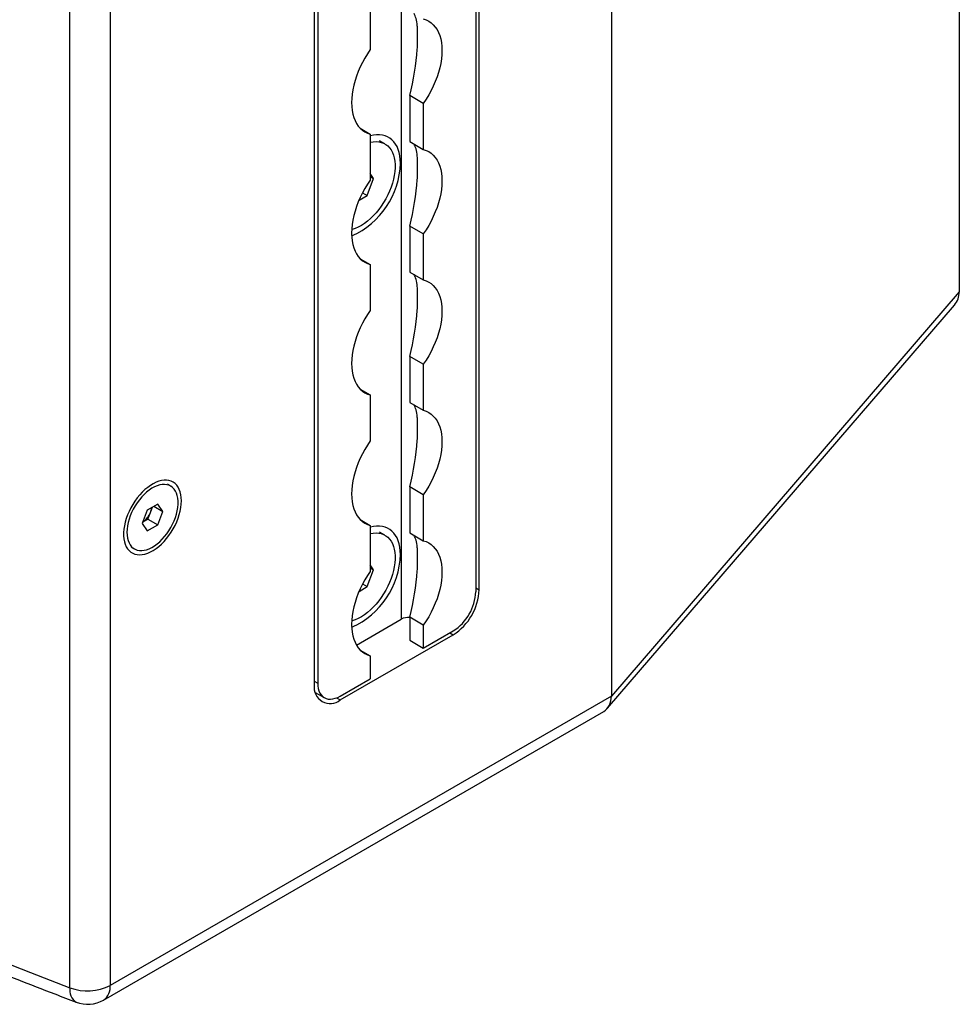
# Model space of a CAD drawing. Header units: millimetres. Extents: x 16448 to 19047, y 3049 to 4868.
# Tile 21 of 41: x 18592 to 18770, y 3754 to 3941. Entities that reach past the tile are written whole.
import ezdxf

# ---------------------------------------------------------------- set-up
doc = ezdxf.new("R2010")
doc.units = ezdxf.units.MM
doc.layers.add('1', color=7, linetype='Continuous')

msp = doc.modelspace()

# ---------------------------------------------------------------- linework, layer by layer
at = {"layer": '1'}
for p, q in [((18770.187, 4484.788), (18770.187, 3899.45)), ((18704.034, 4407.912), (18704.034, 3822.575)), ((18678.26, 4368.231), (18678.26, 3832.499)), ((18678.904, 3832.871), (18678.904, 4368.603)), ((18664.084, 4365.752), (18664.084, 3827.29)), ((18601.085, 3767.118), (18601.085, 4352.455)), ((18608.737, 4352.899), (18608.737, 3767.561)), ((18647.545, 4350.5), (18647.545, 3814.768)), ((18648.19, 4350.872), (18648.19, 3815.14)), ((18658.177, 3944.33), (18658.177, 3935.584)), ((18668.272, 3925.355), (18665.695, 3926.843)), ((18665.695, 3926.843), (18665.695, 3918.097)), ((18668.272, 3925.355), (18668.272, 3916.609)), ((18656.273, 3920.627), (18658.177, 3919.527)), ((18658.177, 3919.527), (18658.177, 3910.782)), ((18660.98, 3917.653), (18659.967, 3918.238)), ((18665.695, 3918.097), (18668.272, 3916.609)), ((18658.832, 3911.067), (18658.177, 3911.998)), ((18658.177, 3911.444), (18658.832, 3911.067)), ((18657.592, 3907.871), (18658.832, 3911.067)), ((18656.049, 3906.98), (18657.592, 3907.871)), ((18656.712, 3908.378), (18657.592, 3907.871)), ((18668.272, 3900.553), (18665.695, 3902.041)), ((18665.695, 3902.041), (18665.695, 3893.295)), ((18668.272, 3900.553), (18668.272, 3891.807)), ((18770.187, 3899.45), (18770.187, 3889.529)), ((18656.273, 3895.824), (18658.177, 3894.725)), ((18658.177, 3894.725), (18658.177, 3885.979)), ((18665.695, 3893.295), (18668.272, 3891.807)), ((18770.187, 3889.529), (18704.034, 3812.654)), ((18703.266, 3810.331), (18769.253, 3887.013)), ((18668.272, 3875.75), (18665.695, 3877.238)), ((18665.695, 3877.238), (18665.695, 3868.492)), ((18668.272, 3875.75), (18668.272, 3867.004)), ((18656.273, 3871.022), (18658.177, 3869.923)), ((18658.177, 3869.923), (18658.177, 3861.177)), ((18665.695, 3868.492), (18668.272, 3867.004)), ((18620.235, 3852.584), (18619.607, 3852.946)), ((18668.272, 3850.948), (18665.695, 3852.436)), ((18665.695, 3852.436), (18665.695, 3843.69)), ((18668.272, 3850.948), (18668.272, 3842.202)), ((18615.798, 3848.03), (18614.806, 3845.473)), ((18617.782, 3849.175), (18615.798, 3848.03)), ((18616.388, 3847.576), (18616.785, 3848.599)), ((18617.056, 3848.755), (18618.774, 3847.763)), ((18618.774, 3847.763), (18617.782, 3849.175)), ((18617.782, 3845.207), (18618.774, 3847.763)), ((18614.905, 3845.728), (18615.892, 3846.298)), ((18615.892, 3846.298), (18616.388, 3847.576)), ((18615.892, 3846.298), (18617.782, 3845.207)), ((18656.273, 3846.219), (18658.177, 3845.12)), ((18614.806, 3845.473), (18615.798, 3844.061)), ((18615.798, 3844.061), (18617.782, 3845.207)), ((18658.177, 3845.12), (18658.177, 3836.374)), ((18660.98, 3843.246), (18659.967, 3843.831)), ((18665.695, 3843.69), (18668.272, 3842.202)), ((18612.719, 3841.014), (18613.346, 3840.652)), ((18657.592, 3833.463), (18658.832, 3836.659)), ((18658.832, 3836.659), (18658.177, 3837.591)), ((18658.177, 3837.037), (18658.832, 3836.659)), ((18656.049, 3832.573), (18657.592, 3833.463)), ((18656.712, 3833.971), (18657.592, 3833.463)), ((18678.26, 3833.243), (18678.904, 3832.871)), ((18655.553, 3822.365), (18664.084, 3827.29)), ((18668.272, 3826.145), (18665.695, 3827.633)), ((18665.695, 3827.633), (18665.695, 3823.26)), ((18668.272, 3826.145), (18668.272, 3821.772)), ((18652.485, 3811.915), (18673.964, 3824.314)), ((18665.695, 3823.26), (18668.272, 3821.772)), ((18668.272, 3821.772), (18673.964, 3825.058)), ((18673.319, 3824.686), (18673.964, 3824.314)), ((18656.273, 3821.417), (18658.177, 3820.318)), ((18704.034, 3822.575), (18704.034, 3812.654)), ((18658.177, 3820.318), (18658.177, 3815.945)), ((18652.485, 3812.659), (18658.177, 3815.945)), ((18647.545, 3815.512), (18648.19, 3815.14)), ((18704.034, 3812.654), (18608.737, 3757.64)), ((18647.723, 3813.354), (18649.448, 3812.358)), ((18651.783, 3812.32), (18652.485, 3811.915)), ((18607.478, 3754.859), (18702.569, 3809.754)), ((18601.085, 3757.197), (18601.085, 3767.118)), ((18608.737, 3767.561), (18608.737, 3757.64))]:
    msp.add_line(p, q, dxfattribs=at)
at = {"layer": '1', "flags": 128}
for points in [[(18668.272, 3941.412), (18668.802, 3941.235), (18669.298, 3940.993), (18669.756, 3940.685), (18670.174, 3940.315), (18670.549, 3939.883), (18670.879, 3939.394), (18671.162, 3938.849), (18671.395, 3938.253), (18671.578, 3937.609), (18671.71, 3936.921), (18671.79, 3936.193), (18671.816, 3935.429), (18671.79, 3934.635), (18671.71, 3933.816), (18671.578, 3932.975), (18671.395, 3932.119), (18671.162, 3931.254), (18670.879, 3930.383), (18670.549, 3929.512), (18670.174, 3928.648), (18669.756, 3927.795), (18669.298, 3926.958), (18668.802, 3926.143), (18668.272, 3925.355)], [(18658.177, 3935.584), (18657.647, 3934.796), (18657.151, 3933.981), (18656.693, 3933.144), (18656.275, 3932.291), (18655.9, 3931.427), (18655.57, 3930.556), (18655.288, 3929.686), (18655.054, 3928.82), (18654.871, 3927.964), (18654.739, 3927.124), (18654.66, 3926.304), (18654.633, 3925.51), (18654.66, 3924.747), (18654.739, 3924.018), (18654.871, 3923.33), (18655.054, 3922.686), (18655.288, 3922.09), (18655.57, 3921.545), (18655.9, 3921.056), (18656.275, 3920.625), (18656.693, 3920.254), (18657.151, 3919.946), (18657.647, 3919.704), (18658.177, 3919.527)], [(18663.912, 3913.999), (18663.886, 3914.705), (18663.809, 3915.377), (18663.681, 3916.009), (18663.502, 3916.598), (18663.275, 3917.139), (18663.001, 3917.629), (18662.681, 3918.064), (18662.318, 3918.441), (18661.914, 3918.759), (18661.472, 3919.014), (18660.995, 3919.205), (18660.487, 3919.331), (18659.95, 3919.39), (18659.389, 3919.383), (18658.806, 3919.309), (18658.208, 3919.17), (18658.177, 3919.161)], [(18658.177, 3917.949), (18658.209, 3917.956), (18658.756, 3918.054), (18659.285, 3918.087), (18659.791, 3918.053), (18660.27, 3917.953), (18660.718, 3917.788), (18661.132, 3917.56), (18661.508, 3917.269), (18661.845, 3916.919), (18662.138, 3916.511), (18662.386, 3916.05), (18662.587, 3915.539), (18662.739, 3914.981), (18662.841, 3914.382), (18662.892, 3913.745), (18662.892, 3913.076), (18662.841, 3912.38), (18662.739, 3911.663), (18662.587, 3910.93), (18662.386, 3910.187), (18662.138, 3909.439), (18661.845, 3908.693), (18661.508, 3907.955), (18661.132, 3907.229), (18660.718, 3906.523), (18660.27, 3905.84), (18659.791, 3905.188), (18659.285, 3904.57), (18658.756, 3903.992), (18658.209, 3903.458), (18657.647, 3902.972), (18657.074, 3902.539), (18656.496, 3902.161), (18655.917, 3901.841), (18655.342, 3901.583), (18654.774, 3901.387), (18654.651, 3901.353)], [(18668.272, 3916.609), (18668.802, 3916.433), (18669.298, 3916.19), (18669.756, 3915.883), (18670.174, 3915.512), (18670.549, 3915.081), (18670.879, 3914.591), (18671.162, 3914.047), (18671.395, 3913.451), (18671.578, 3912.807), (18671.71, 3912.118), (18671.79, 3911.39), (18671.816, 3910.627), (18671.79, 3909.833), (18671.71, 3909.013), (18671.578, 3908.173), (18671.395, 3907.317), (18671.162, 3906.451), (18670.879, 3905.58), (18670.549, 3904.71), (18670.174, 3903.846), (18669.756, 3902.993), (18669.298, 3902.156), (18668.802, 3901.341), (18668.272, 3900.553)], [(18658.177, 3910.782), (18657.647, 3909.993), (18657.151, 3909.178), (18656.693, 3908.342), (18656.275, 3907.489), (18655.9, 3906.624), (18655.57, 3905.754), (18655.288, 3904.883), (18655.054, 3904.017), (18654.871, 3903.161), (18654.739, 3902.321), (18654.66, 3901.501), (18654.633, 3900.707), (18654.66, 3899.944), (18654.739, 3899.216), (18654.871, 3898.528), (18655.054, 3897.884), (18655.288, 3897.287), (18655.57, 3896.743), (18655.9, 3896.253), (18656.275, 3895.822), (18656.693, 3895.451), (18657.151, 3895.144), (18657.647, 3894.901), (18658.177, 3894.725)], [(18668.272, 3891.807), (18668.802, 3891.631), (18669.298, 3891.388), (18669.756, 3891.08), (18670.174, 3890.71), (18670.549, 3890.278), (18670.879, 3889.789), (18671.162, 3889.245), (18671.395, 3888.648), (18671.578, 3888.004), (18671.71, 3887.316), (18671.79, 3886.588), (18671.816, 3885.824), (18671.79, 3885.03), (18671.71, 3884.211), (18671.578, 3883.37), (18671.395, 3882.515), (18671.162, 3881.649), (18670.879, 3880.778), (18670.549, 3879.908), (18670.174, 3879.043), (18669.756, 3878.19), (18669.298, 3877.353), (18668.802, 3876.539), (18668.272, 3875.75)], [(18658.177, 3885.979), (18657.647, 3885.191), (18657.151, 3884.376), (18656.693, 3883.539), (18656.275, 3882.686), (18655.9, 3881.822), (18655.57, 3880.952), (18655.288, 3880.081), (18655.054, 3879.215), (18654.871, 3878.359), (18654.739, 3877.519), (18654.66, 3876.699), (18654.633, 3875.905), (18654.66, 3875.142), (18654.739, 3874.414), (18654.871, 3873.725), (18655.054, 3873.081), (18655.288, 3872.485), (18655.57, 3871.94), (18655.9, 3871.451), (18656.275, 3871.02), (18656.693, 3870.649), (18657.151, 3870.341), (18657.647, 3870.099), (18658.177, 3869.923)], [(18668.272, 3867.004), (18668.802, 3866.828), (18669.298, 3866.586), (18669.756, 3866.278), (18670.174, 3865.907), (18670.549, 3865.476), (18670.879, 3864.987), (18671.162, 3864.442), (18671.395, 3863.846), (18671.578, 3863.202), (18671.71, 3862.513), (18671.79, 3861.785), (18671.816, 3861.022), (18671.79, 3860.228), (18671.71, 3859.408), (18671.578, 3858.568), (18671.395, 3857.712), (18671.162, 3856.846), (18670.879, 3855.975), (18670.549, 3855.105), (18670.174, 3854.241), (18669.756, 3853.388), (18669.298, 3852.551), (18668.802, 3851.736), (18668.272, 3850.948)], [(18658.177, 3861.177), (18657.647, 3860.389), (18657.151, 3859.574), (18656.693, 3858.737), (18656.275, 3857.884), (18655.9, 3857.019), (18655.57, 3856.149), (18655.288, 3855.278), (18655.054, 3854.412), (18654.871, 3853.557), (18654.739, 3852.716), (18654.66, 3851.897), (18654.633, 3851.103), (18654.66, 3850.339), (18654.739, 3849.611), (18654.871, 3848.923), (18655.054, 3848.279), (18655.288, 3847.683), (18655.57, 3847.138), (18655.9, 3846.649), (18656.275, 3846.217), (18656.693, 3845.847), (18657.151, 3845.539), (18657.647, 3845.296), (18658.177, 3845.12)], [(18622.289, 3849.792), (18622.263, 3850.39), (18622.186, 3850.953), (18622.059, 3851.475), (18621.883, 3851.952), (18621.659, 3852.379), (18621.39, 3852.753), (18621.077, 3853.069), (18620.725, 3853.325), (18620.336, 3853.518), (18619.914, 3853.647), (18619.462, 3853.71), (18618.986, 3853.707), (18618.489, 3853.638), (18617.977, 3853.503), (18617.453, 3853.304), (18616.923, 3853.042), (18616.392, 3852.721), (18615.865, 3852.342), (18615.346, 3851.911), (18614.84, 3851.429), (18614.353, 3850.903), (18613.889, 3850.337), (18613.452, 3849.736), (18613.046, 3849.106), (18612.675, 3848.453), (18612.342, 3847.782), (18612.051, 3847.101), (18611.804, 3846.415), (18611.604, 3845.731), (18611.452, 3845.056), (18611.35, 3844.395), (18611.298, 3843.754), (18611.298, 3843.141), (18611.35, 3842.56), (18611.452, 3842.017), (18611.604, 3841.516), (18611.804, 3841.064), (18612.051, 3840.663), (18612.342, 3840.318), (18612.675, 3840.032), (18613.046, 3839.807), (18613.452, 3839.646), (18613.889, 3839.55), (18614.353, 3839.519), (18614.84, 3839.556), (18615.346, 3839.658), (18615.865, 3839.825), (18616.392, 3840.055), (18616.923, 3840.347), (18617.453, 3840.697), (18617.977, 3841.103), (18618.489, 3841.56), (18618.986, 3842.065), (18619.462, 3842.611), (18619.914, 3843.196), (18620.336, 3843.812), (18620.725, 3844.454), (18621.077, 3845.117), (18621.39, 3845.794), (18621.659, 3846.478), (18621.883, 3847.164), (18622.059, 3847.844), (18622.186, 3848.513), (18622.263, 3849.165), (18622.289, 3849.792)], [(18611.919, 3843.806), (18611.945, 3843.242), (18612.022, 3842.715), (18612.15, 3842.228), (18612.327, 3841.789), (18612.551, 3841.4), (18612.82, 3841.067), (18613.131, 3840.792), (18613.481, 3840.58), (18613.866, 3840.431), (18614.283, 3840.348), (18614.725, 3840.331), (18615.19, 3840.381), (18615.671, 3840.497), (18616.165, 3840.678), (18616.665, 3840.922), (18617.166, 3841.227), (18617.664, 3841.588), (18618.152, 3842.003), (18618.625, 3842.467), (18619.08, 3842.974), (18619.51, 3843.521), (18619.911, 3844.1), (18620.279, 3844.706), (18620.61, 3845.332), (18620.901, 3845.972), (18621.148, 3846.618), (18621.348, 3847.265), (18621.501, 3847.905), (18621.604, 3848.531), (18621.655, 3849.137), (18621.655, 3849.716), (18621.604, 3850.262), (18621.501, 3850.77), (18621.348, 3851.234), (18621.148, 3851.648), (18620.901, 3852.01), (18620.61, 3852.314), (18620.279, 3852.558), (18619.911, 3852.739), (18619.51, 3852.855), (18619.08, 3852.905), (18618.625, 3852.888), (18618.152, 3852.805), (18617.664, 3852.656), (18617.166, 3852.443), (18616.665, 3852.169), (18616.165, 3851.836), (18615.671, 3851.447), (18615.19, 3851.007), (18614.725, 3850.521), (18614.283, 3849.993), (18613.866, 3849.429), (18613.481, 3848.836), (18613.131, 3848.219), (18612.82, 3847.585), (18612.551, 3846.941), (18612.327, 3846.294), (18612.15, 3845.65), (18612.022, 3845.016), (18611.945, 3844.399), (18611.919, 3843.806)], [(18663.912, 3839.592), (18663.886, 3840.298), (18663.809, 3840.97), (18663.681, 3841.602), (18663.502, 3842.19), (18663.275, 3842.732), (18663.001, 3843.221), (18662.681, 3843.657), (18662.318, 3844.034), (18661.914, 3844.352), (18661.472, 3844.607), (18660.995, 3844.798), (18660.487, 3844.924), (18659.95, 3844.983), (18659.389, 3844.976), (18658.806, 3844.902), (18658.208, 3844.762), (18658.177, 3844.754)], [(18658.177, 3843.541), (18658.209, 3843.549), (18658.756, 3843.647), (18659.285, 3843.679), (18659.791, 3843.646), (18660.27, 3843.546), (18660.718, 3843.381), (18661.132, 3843.152), (18661.508, 3842.862), (18661.845, 3842.511), (18662.138, 3842.104), (18662.386, 3841.643), (18662.587, 3841.131), (18662.739, 3840.574), (18662.841, 3839.974), (18662.892, 3839.338), (18662.892, 3838.669), (18662.841, 3837.973), (18662.739, 3837.256), (18662.587, 3836.523), (18662.386, 3835.78), (18662.138, 3835.032), (18661.845, 3834.286), (18661.508, 3833.547), (18661.132, 3832.822), (18660.718, 3832.115), (18660.27, 3831.433), (18659.791, 3830.78), (18659.285, 3830.163), (18658.756, 3829.584), (18658.209, 3829.05), (18657.647, 3828.565), (18657.074, 3828.131), (18656.496, 3827.753), (18655.917, 3827.434), (18655.342, 3827.175), (18654.774, 3826.98), (18654.651, 3826.946)], [(18668.272, 3842.202), (18668.802, 3842.026), (18669.298, 3841.783), (18669.756, 3841.476), (18670.174, 3841.105), (18670.549, 3840.674), (18670.879, 3840.184), (18671.162, 3839.64), (18671.395, 3839.043), (18671.578, 3838.399), (18671.71, 3837.711), (18671.79, 3836.983), (18671.816, 3836.22), (18671.79, 3835.426), (18671.71, 3834.606), (18671.578, 3833.766), (18671.395, 3832.91), (18671.162, 3832.044), (18670.879, 3831.173), (18670.549, 3830.303), (18670.174, 3829.438), (18669.756, 3828.585), (18669.298, 3827.749), (18668.802, 3826.934), (18668.272, 3826.145)], [(18658.177, 3836.374), (18657.647, 3835.586), (18657.151, 3834.771), (18656.693, 3833.935), (18656.275, 3833.081), (18655.9, 3832.217), (18655.57, 3831.347), (18655.288, 3830.476), (18655.054, 3829.61), (18654.871, 3828.754), (18654.739, 3827.914), (18654.66, 3827.094), (18654.633, 3826.3), (18654.66, 3825.537), (18654.739, 3824.809), (18654.871, 3824.12), (18655.054, 3823.476), (18655.288, 3822.88), (18655.57, 3822.336), (18655.9, 3821.846), (18656.275, 3821.415), (18656.693, 3821.044), (18657.151, 3820.737), (18657.647, 3820.494), (18658.177, 3820.318)], [(18648.19, 3815.14), (18648.217, 3814.6), (18648.298, 3814.098), (18648.431, 3813.641), (18648.615, 3813.233), (18648.848, 3812.881), (18649.127, 3812.588), (18649.448, 3812.358), (18649.807, 3812.195), (18650.2, 3812.1), (18650.622, 3812.074), (18651.067, 3812.118), (18651.53, 3812.232), (18652.005, 3812.413), (18652.485, 3812.659)], [(18586.103, 3763.03), (18593.573, 3760.096), (18601.085, 3757.197)]]:
    msp.add_lwpolyline(points, dxfattribs=at)
at = {"layer": '1'}
for centre, radius, start, end in [((18648.354, 3914.378), 15.562, 293.85246, 358.60485), ((18613.34, 3848.796), 3.283, 338.18025, 354.78727), ((18612.889, 3848.866), 3.729, 302.63797, 339.77289), ((18648.354, 3839.971), 15.562, 293.85246, 358.60485), ((18668.207, 3833.342), 10.707, 302.52432, 357.47568), ((18668.979, 3832.896), 9.289, 302.45345, 357.54655), ((18665.362, 3824.827), 2.775, 83.1045, 117.41556), ((18650.567, 3814.296), 3.058, 171.11935, 308.8699), ((18603.769, 3756.723), 2.725, 169.97895, 236.64746), ((18604.407, 3766.111), 9.513, 249.5634, 297.07305), ((18605.769, 3757.308), 2.986, 304.91595, 6.39623), ((18604.441, 3760.12), 6.075, 249.06672, 299.99731)]:
    msp.add_arc(centre, radius, start, end, dxfattribs=at)
for centre, major_axis, ratio, start_param, end_param in [((18663.514, 3930.303), (2.413, 12.594), 0.2239406, 5.6482629, 6.048219), ((18663.514, 3930.303), (2.413, 12.594), 0.2239406, 4.4772602, 5.1919181), ((18663.514, 3905.5), (2.413, 12.594), 0.2239406, 5.6482629, 6.048219), ((18663.514, 3905.5), (2.413, 12.594), 0.2239406, 4.4772602, 5.1919181), ((18663.514, 3880.698), (2.413, 12.594), 0.2239406, 5.6482629, 6.048219), ((18764.106, 3890.346), (5.847, -2.147), 0.7774527, 5.9995296, 6.5612059), ((18663.514, 3880.698), (2.413, 12.594), 0.2239406, 4.4772602, 5.1919181), ((18663.514, 3855.895), (2.413, 12.594), 0.2239406, 5.6482629, 6.048219), ((18663.514, 3855.895), (2.413, 12.594), 0.2239406, 4.4772602, 5.1919181), ((18663.514, 3831.093), (2.413, 12.594), 0.2239406, 5.6482629, 6.048219), ((18663.514, 3831.093), (2.413, 12.594), 0.2239406, 4.4772602, 5.1919181), ((18699.035, 3814.728), (-3.907, 4.715), 0.6612304, 3.0296911, 3.8151705)]:
    msp.add_ellipse(centre, major_axis=major_axis, ratio=ratio, start_param=start_param, end_param=end_param, dxfattribs=at)
for points, knots in [([(18667.13, 3935.634), (18667.152, 3936.086), (18667.197, 3936.998), (18667.191, 3938.208), (18667.193, 3939.254), (18667.151, 3939.831), (18667.13, 3940.122)], [0, 0, 0, 0, 0.2633474, 0.5315963, 0.7639488, 1, 1, 1, 1]), ([(18291.162, 3934.088), (18291.989, 3933.369), (18294.388, 3931.285), (18298.398, 3927.853), (18303.21, 3923.798), (18308.077, 3919.766), (18312.996, 3915.755), (18317.968, 3911.766), (18322.993, 3907.8), (18328.071, 3903.857), (18333.2, 3899.936), (18338.381, 3896.039), (18343.613, 3892.165), (18348.897, 3888.314), (18354.231, 3884.487), (18359.616, 3880.684), (18365.051, 3876.906), (18370.535, 3873.152), (18376.069, 3869.422), (18381.652, 3865.718), (18387.284, 3862.038), (18392.965, 3858.384), (18398.693, 3854.755), (18404.47, 3851.153), (18410.294, 3847.576), (18416.165, 3844.025), (18422.082, 3840.5), (18428.046, 3837.002), (18434.057, 3833.531), (18440.112, 3830.087), (18446.213, 3826.67), (18452.36, 3823.281), (18458.55, 3819.918), (18464.785, 3816.584), (18471.064, 3813.278), (18477.386, 3809.999), (18483.752, 3806.749), (18490.16, 3803.528), (18496.611, 3800.335), (18503.103, 3797.171), (18509.637, 3794.037), (18516.213, 3790.931), (18522.829, 3787.855), (18529.486, 3784.808), (18536.182, 3781.791), (18542.919, 3778.804), (18549.694, 3775.848), (18556.509, 3772.921), (18563.362, 3770.025), (18570.253, 3767.16), (18577.181, 3764.325), (18584.147, 3761.521), (18591.15, 3758.749), (18597.195, 3756.394), (18600.911, 3754.968), (18602.27, 3754.446)], [0, 0, 0, 0, 0.0101116, 0.0293023, 0.0484932, 0.0676845, 0.0868763, 0.1060683, 0.1252607, 0.1444534, 0.1636463, 0.1828395, 0.2020329, 0.2212264, 0.2404201, 0.259614, 0.2788079, 0.298002, 0.3171961, 0.3363903, 0.3555845, 0.3747787, 0.3939729, 0.4131671, 0.4323613, 0.4515554, 0.4707495, 0.4899434, 0.5091373, 0.5283311, 0.5475248, 0.5667184, 0.5859118, 0.6051051, 0.6242983, 0.6434913, 0.6626842, 0.6818769, 0.7010694, 0.7202618, 0.7394539, 0.7586459, 0.7778377, 0.7970293, 0.8162207, 0.8354119, 0.8546029, 0.8737937, 0.8929843, 0.9121747, 0.9313649, 0.9505549, 0.9697446, 0.9889341, 1, 1, 1, 1]), ([(18667.13, 3910.831), (18667.152, 3911.283), (18667.197, 3912.196), (18667.191, 3913.406), (18667.193, 3914.452), (18667.151, 3915.029), (18667.13, 3915.319)], [0, 0, 0, 0, 0.2633474, 0.5315963, 0.7639488, 1, 1, 1, 1]), ([(18667.13, 3886.029), (18667.152, 3886.481), (18667.197, 3887.393), (18667.191, 3888.603), (18667.193, 3889.65), (18667.151, 3890.226), (18667.13, 3890.517)], [0, 0, 0, 0, 0.2633474, 0.5315963, 0.7639488, 1, 1, 1, 1]), ([(18667.13, 3861.226), (18667.152, 3861.678), (18667.197, 3862.591), (18667.191, 3863.801), (18667.193, 3864.847), (18667.151, 3865.424), (18667.13, 3865.714)], [0, 0, 0, 0, 0.2633474, 0.5315963, 0.7639488, 1, 1, 1, 1]), ([(18667.13, 3836.424), (18667.152, 3836.876), (18667.197, 3837.789), (18667.191, 3838.998), (18667.193, 3840.045), (18667.151, 3840.621), (18667.13, 3840.912)], [0, 0, 0, 0, 0.26334742, 0.53159628, 0.76394883, 1, 1, 1, 1])]:
    msp.add_open_spline(points, degree=3, knots=knots, dxfattribs=at)

doc.saveas('drawing.dxf')
